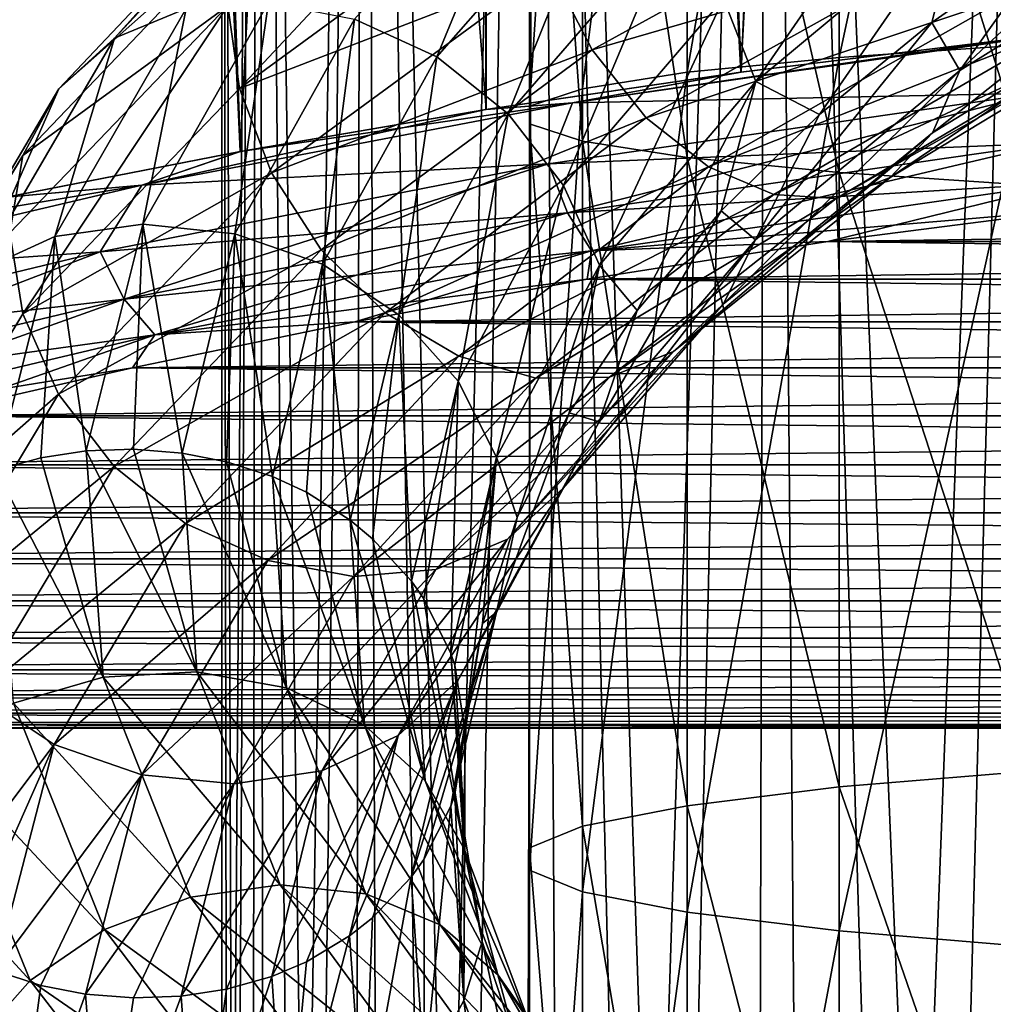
# Model space of a CAD drawing. Header units: metres. Extents: x -109 to 109, y -432 to 89.
# Tile 238 of 256: x -17.17 to -9.1, y -119.64 to -111.47. Entities that reach past the tile are written whole.
import ezdxf

# ---------------------------------------------------------------- set-up
doc = ezdxf.new("R2010")
doc.units = ezdxf.units.M
doc.layers.add('solid_506360_24502164', color=7, linetype='CONTINUOUS')

msp = doc.modelspace()

# ---------------------------------------------------------------- linework, layer by layer
at = {"layer": 'solid_506360_24502164'}
for points in [[(-9.057643, -61.163147, 78.763474), (-13.299898, -61.558491, 76.928276), (-11.188241, -111.903328, 77.944931)], [(-9.057643, -61.163147, 78.763474), (-11.188241, -111.903328, 77.944931), (-9.012852, -111.63855, 78.778595)], [(-13.299898, -61.558491, 76.928276), (-17.199749, -62.0998, 74.415405), (-13.304008, -112.214287, 76.926086)], [(-13.299898, -61.558491, 76.928276), (-13.304008, -112.214287, 76.926086), (-11.188241, -111.903328, 77.944931)], [(-17.199749, -62.0998, 74.415405), (-17.283352, -112.939568, 74.35099), (-15.342113, -112.562943, 75.725815)], [(-17.199749, -62.0998, 74.415405), (-15.342113, -112.562943, 75.725815), (-13.304008, -112.214287, 76.926086)], [(-17.199083, -71.755089, 29.593866), (-15.344145, -112.563316, 28.285286), (-17.285454, -112.939995, 29.660416)], [(-17.199083, -71.755089, 29.593866), (-13.299329, -72.296356, 27.081202), (-15.344145, -112.563316, 28.285286)], [(-13.299329, -72.296356, 27.081202), (-13.305902, -112.214584, 27.084709), (-15.344145, -112.563316, 28.285286)], [(-13.299329, -72.296356, 27.081202), (-11.189906, -111.903549, 26.065567), (-13.305902, -112.214584, 27.084709)], [(-13.299329, -72.296356, 27.081202), (-9.057219, -72.691666, 25.246168), (-11.189906, -111.903549, 26.065567)], [(-9.057219, -72.691666, 25.246168), (-9.014198, -111.638702, 25.231646), (-11.189906, -111.903549, 26.065567)], [(-15.447433, -128.504288, 337.724548), (-15.5, -94.300003, 339), (-15.202174, -94.300003, 335.976105)], [(-15.3957, -128.504288, 340.795105), (-15.202174, -94.300003, 342.023895), (-15.5, -94.300003, 339)], [(-15.497801, -128.504288, 339.261108), (-15.3957, -128.504288, 340.795105), (-15.5, -94.300003, 339)], [(-15.447433, -128.504288, 337.724548), (-15.497801, -128.504288, 339.261108), (-15.5, -94.300003, 339)], [(-15.245092, -128.504288, 336.2005), (-15.447433, -128.504288, 337.724548), (-15.202174, -94.300003, 335.976105)], [(-15.3957, -128.504288, 340.795105), (-15.142136, -128.504288, 342.311462), (-15.202174, -94.300003, 342.023895)], [(-14.892771, -128.504288, 334.704041), (-15.245092, -128.504288, 336.2005), (-15.202174, -94.300003, 335.976105)], [(-14.892771, -128.504288, 334.704041), (-15.202174, -94.300003, 335.976105), (-14.320136, -94.300003, 333.06842)], [(-14.739601, -128.504288, 343.795227), (-14.320136, -94.300003, 344.93158), (-15.202174, -94.300003, 342.023895)], [(-15.142136, -128.504288, 342.311462), (-14.739601, -128.504288, 343.795227), (-15.202174, -94.300003, 342.023895)], [(-14.393932, -128.504288, 333.249817), (-14.892771, -128.504288, 334.704041), (-14.320136, -94.300003, 333.06842)], [(-14.739601, -128.504288, 343.795227), (-14.192059, -128.504288, 345.231812), (-14.320136, -94.300003, 344.93158)], [(-13.753486, -128.504288, 331.852173), (-14.393932, -128.504288, 333.249817), (-14.320136, -94.300003, 333.06842)], [(-13.753486, -128.504288, 331.852173), (-14.320136, -94.300003, 333.06842), (-12.887768, -94.300003, 330.388641)], [(-13.504895, -128.504288, 346.607086), (-12.887768, -94.300003, 347.611359), (-14.320136, -94.300003, 344.93158)], [(-14.192059, -128.504288, 345.231812), (-13.504895, -128.504288, 346.607086), (-14.320136, -94.300003, 344.93158)], [(-12.977732, -128.504288, 330.524841), (-13.753486, -128.504288, 331.852173), (-12.887768, -94.300003, 330.388641)], [(-13.504895, -128.504288, 346.607086), (-12.684868, -128.504288, 347.907532), (-12.887768, -94.300003, 347.611359)], [(-12.074302, -128.504288, 329.280884), (-12.977732, -128.504288, 330.524841), (-12.887768, -94.300003, 330.388641)], [(-12.074302, -128.504288, 329.280884), (-12.887768, -94.300003, 330.388641), (-10.960138, -94.300003, 328.039825)], [(-11.740046, -128.504288, 349.120331), (-10.960138, -94.300003, 349.960175), (-12.887768, -94.300003, 347.611359)], [(-12.684868, -128.504288, 347.907532), (-11.740046, -128.504288, 349.120331), (-12.887768, -94.300003, 347.611359)], [(-11.052084, -128.504288, 328.132538), (-12.074302, -128.504288, 329.280884), (-10.960138, -94.300003, 328.039825)], [(-11.740046, -128.504288, 349.120331), (-10.679725, -128.504288, 350.233582), (-10.960138, -94.300003, 349.960175)], [(-9.921135, -128.504288, 327.091125), (-11.052084, -128.504288, 328.132538), (-10.960138, -94.300003, 328.039825)], [(-9.921135, -128.504288, 327.091125), (-10.960138, -94.300003, 328.039825), (-8.61132, -94.300003, 326.112213)], [(-9.514338, -128.504288, 351.236328), (-8.61132, -94.300003, 351.887787), (-10.960138, -94.300003, 349.960175)], [(-10.679725, -128.504288, 350.233582), (-9.514338, -128.504288, 351.236328), (-10.960138, -94.300003, 349.960175)], [(-8.692582, -128.504288, 326.16687), (-9.921135, -128.504288, 327.091125), (-8.61132, -94.300003, 326.112213)], [(-9.514338, -128.504288, 351.236328), (-8.255347, -128.504288, 352.118652), (-8.61132, -94.300003, 351.887787)], [(-10.374224, -111.78112, 196.763901), (-10.374224, -104.595016, 197.700439), (-8.758043, -104.24588, 195.962296)], [(-8.758043, -111.673111, 194.994324), (-10.374224, -111.78112, 196.763901), (-8.758043, -104.24588, 195.962296)], [(-11.637123, -111.905388, 198.799759), (-11.637123, -104.996704, 199.70015), (-10.374224, -104.595016, 197.700439)], [(-10.374224, -111.78112, 196.763901), (-11.637123, -111.905388, 198.799759), (-10.374224, -104.595016, 197.700439)], [(-12.503734, -112.041672, 201.032578), (-12.503734, -105.437241, 201.893326), (-11.637123, -104.996704, 199.70015)], [(-11.637123, -111.905388, 198.799759), (-12.503734, -112.041672, 201.032578), (-11.637123, -104.996704, 199.70015)], [(-12.944544, -112.185341, 203.386337), (-12.944544, -105.901642, 204.205261), (-12.503734, -105.437241, 201.893326)], [(-12.503734, -112.041672, 201.032578), (-12.944544, -112.185341, 203.386337), (-12.503734, -105.437241, 201.893326)], [(-12.944544, -112.33149, 205.780853), (-12.944544, -106.374092, 206.557266), (-12.944544, -105.901642, 204.205261)], [(-12.944544, -112.185341, 203.386337), (-12.944544, -112.33149, 205.780853), (-12.944544, -105.901642, 204.205261)], [(-12.503734, -112.475159, 208.134598), (-12.503734, -106.838493, 208.869217), (-12.944544, -106.374092, 206.557266)], [(-12.944544, -112.33149, 205.780853), (-12.503734, -112.475159, 208.134598), (-12.944544, -106.374092, 206.557266)], [(-11.637123, -112.611443, 210.367432), (-11.637123, -107.279037, 211.062393), (-12.503734, -106.838493, 208.869217)], [(-12.503734, -112.475159, 208.134598), (-11.637123, -112.611443, 210.367432), (-12.503734, -106.838493, 208.869217)], [(-10.374224, -112.73571, 212.40329), (-10.374224, -107.680717, 213.062088), (-11.637123, -107.279037, 211.062393)], [(-11.637123, -112.611443, 210.367432), (-10.374224, -112.73571, 212.40329), (-11.637123, -107.279037, 211.062393)], [(-8.758043, -112.843719, 214.172867), (-8.758043, -108.029854, 214.800247), (-10.374224, -107.680717, 213.062088)], [(-10.374224, -112.73571, 212.40329), (-8.758043, -112.843719, 214.172867), (-10.374224, -107.680717, 213.062088)], [(-13.083717, -109.616463, 963.801941), (-15.447524, -111.353416, 961.607361), (-15.349865, -112.040779, 961.847595)], [(-13.083717, -109.616463, 963.801941), (-15.349865, -112.040779, 961.847595), (-12.999156, -110.31852, 964.032654)], [(-14.667105, -109.780067, 960.28656), (-16.386581, -111.621063, 957.879517), (-15.080332, -110.171822, 960.792236)], [(-15.793187, -111.375557, 957.466187), (-16.386581, -111.621063, 957.879517), (-14.667105, -109.780067, 960.28656)], [(-13.714252, -111.777931, 956.59613), (-14.396794, -111.465286, 956.798767), (-12.88611, -109.771164, 958.876221)], [(-12.275188, -110.138451, 958.563904), (-13.714252, -111.777931, 956.59613), (-12.88611, -109.771164, 958.876221)], [(-11.066509, -111.982697, 958.456177), (-11.332946, -111.293999, 958.352356), (-9.597396, -109.853806, 959.882629)], [(-9.371762, -110.567474, 959.948792), (-11.066509, -111.982697, 958.456177), (-9.597396, -109.853806, 959.882629)], [(-9.373173, -111.889587, 960.549561), (-8.572935, -110.76725, 960.646912), (-7.446917, -110.086082, 961.250916)], [(-7.341928, -110.620232, 961.722473), (-9.373173, -111.889587, 960.549561), (-7.446917, -110.086082, 961.250916)], [(-15.080332, -110.171822, 960.792236), (-16.848251, -112.041588, 958.30481), (-15.348199, -110.709549, 961.248108)], [(-16.386581, -111.621063, 957.879517), (-16.848251, -112.041588, 958.30481), (-15.080332, -110.171822, 960.792236)], [(-13.121893, -112.250473, 956.512085), (-13.714252, -111.777931, 956.59613), (-12.275188, -110.138451, 958.563904)], [(-11.744987, -110.660248, 958.386353), (-13.121893, -112.250473, 956.512085), (-12.275188, -110.138451, 958.563904)], [(-12.773522, -111.04335, 964.096252), (-12.424582, -111.718323, 963.993408), (-9.732072, -110.23558, 965.642639)], [(-9.732072, -110.23558, 965.642639), (-12.424582, -111.718323, 963.993408), (-9.38037, -110.834679, 965.3078)], [(-12.999156, -110.31852, 964.032654), (-15.349865, -112.040779, 961.847595), (-12.773522, -111.04335, 964.096252)], [(-9.371762, -110.567474, 959.948792), (-10.537776, -112.256149, 959.136597), (-11.066509, -111.982697, 958.456177)], [(-9.371762, -110.567474, 959.948792), (-9.606979, -111.492157, 959.939148), (-10.537776, -112.256149, 959.136597)], [(-9.371762, -110.567474, 959.948792), (-8.572935, -110.76725, 960.646912), (-9.606979, -111.492157, 959.939148)], [(-12.661547, -112.844009, 956.549011), (-13.121893, -112.250473, 956.512085), (-11.744987, -110.660248, 958.386353)], [(-11.332946, -111.293999, 958.352356), (-12.661547, -112.844009, 956.549011), (-11.744987, -110.660248, 958.386353)], [(-9.600019, -112.408607, 961.043457), (-9.373173, -111.889587, 960.549561), (-7.341928, -110.620232, 961.722473)], [(-7.519615, -111.126556, 962.255249), (-9.600019, -112.408607, 961.043457), (-7.341928, -110.620232, 961.722473)], [(-15.348199, -110.709549, 961.248108), (-17.147522, -112.594009, 958.705688), (-15.447524, -111.353416, 961.607361)], [(-16.848251, -112.041588, 958.30481), (-17.147522, -112.594009, 958.705688), (-15.348199, -110.709549, 961.248108)], [(-9.373173, -111.889587, 960.549561), (-9.606979, -111.492157, 959.939148), (-8.572935, -110.76725, 960.646912)], [(-12.424582, -111.718323, 963.993408), (-11.975576, -112.281975, 963.724792), (-9.38037, -110.834679, 965.3078)], [(-9.38037, -110.834679, 965.3078), (-11.975576, -112.281975, 963.724792), (-8.975123, -111.280312, 964.812866)], [(-15.349865, -112.040779, 961.847595), (-15.083428, -112.73896, 961.948242), (-12.773522, -111.04335, 964.096252)], [(-12.773522, -111.04335, 964.096252), (-15.083428, -112.73896, 961.948242), (-12.424582, -111.718323, 963.993408)], [(-9.949964, -112.776505, 961.610046), (-9.600019, -112.408607, 961.043457), (-7.519615, -111.126556, 962.255249)], [(-7.793724, -111.472458, 962.879028), (-9.949964, -112.776505, 961.610046), (-7.519615, -111.126556, 962.255249)], [(-12.363874, -113.504318, 956.696533), (-12.661547, -112.844009, 956.549011), (-11.332946, -111.293999, 958.352356)], [(-11.066509, -111.982697, 958.456177), (-12.363874, -113.504318, 956.696533), (-11.332946, -111.293999, 958.352356)], [(-11.975576, -112.281975, 963.724792), (-11.458213, -112.68895, 963.308044), (-8.975123, -111.280312, 964.812866)], [(-8.975123, -111.280312, 964.812866), (-11.458213, -112.68895, 963.308044), (-8.551613, -111.548767, 964.208252)], [(-15.447524, -111.353416, 961.607361), (-17.257065, -113.237534, 959.039978), (-17.149384, -113.907738, 959.291931)], [(-17.147522, -112.594009, 958.705688), (-17.257065, -113.237534, 959.039978), (-15.447524, -111.353416, 961.607361)], [(-15.447524, -111.353416, 961.607361), (-17.149384, -113.907738, 959.291931), (-15.349865, -112.040779, 961.847595)], [(-15.793187, -111.375557, 957.466187), (-16.88307, -113.267944, 954.912048), (-16.386581, -111.621063, 957.879517)], [(-16.15284, -113.165039, 954.666809), (-16.88307, -113.267944, 954.912048), (-15.793187, -111.375557, 957.466187)], [(-15.110097, -111.326965, 957.097168), (-16.15284, -113.165039, 954.666809), (-15.793187, -111.375557, 957.466187)], [(-15.390312, -113.24408, 954.495728), (-16.15284, -113.165039, 954.666809), (-15.110097, -111.326965, 957.097168)], [(-14.396794, -111.465286, 956.798767), (-15.390312, -113.24408, 954.495728), (-15.110097, -111.326965, 957.097168)], [(-14.660667, -113.497902, 954.413208), (-15.390312, -113.24408, 954.495728), (-14.396794, -111.465286, 956.798767)], [(-13.714252, -111.777931, 956.59613), (-14.660667, -113.497902, 954.413208), (-14.396794, -111.465286, 956.798767)], [(-10.399753, -112.952835, 962.20575), (-9.949964, -112.776505, 961.610046), (-7.793724, -111.472458, 962.879028)], [(-8.14604, -111.618858, 963.546448), (-10.399753, -112.952835, 962.20575), (-7.793724, -111.472458, 962.879028)], [(-11.458213, -112.68895, 963.308044), (-10.917532, -112.918602, 962.786621), (-8.551613, -111.548767, 964.208252)], [(-11.068175, -113.294579, 959.046936), (-10.537776, -112.256149, 959.136597), (-9.606979, -111.492157, 959.939148)], [(-9.373173, -111.889587, 960.549561), (-11.068175, -113.294579, 959.046936), (-9.606979, -111.492157, 959.939148)], [(-8.551613, -111.548767, 964.208252), (-10.917532, -112.918602, 962.786621), (-8.14604, -111.618858, 963.546448)], [(-16.386581, -111.621063, 957.879517), (-17.517414, -113.557587, 955.215698), (-16.848251, -112.041588, 958.30481)], [(-16.88307, -113.267944, 954.912048), (-17.517414, -113.557587, 955.215698), (-16.386581, -111.621063, 957.879517)], [(-12.587074, -112.158569, 77.294617), (-8.713611, -111.606544, 78.877472), (-9.012852, -111.63855, 78.778595)], [(-12.587074, -112.158569, 77.294617), (-8.728298, -112.077469, 78.795174), (-8.713611, -111.606544, 78.877472)], [(-12.587074, -112.158569, 77.294617), (-9.012852, -111.63855, 78.778595), (-11.188241, -111.903328, 77.944931)], [(-12.586957, -112.158546, 26.715109), (-9.014198, -111.638702, 25.231646), (-8.713481, -111.606529, 25.132271)], [(-12.586957, -112.158546, 26.715109), (-8.713481, -111.606529, 25.132271), (-8.728303, -112.077469, 25.214615)], [(-12.586957, -112.158546, 26.715109), (-11.189906, -111.903549, 26.065567), (-9.014198, -111.638702, 25.231646)], [(-10.917532, -112.918602, 962.786621), (-10.399753, -112.952835, 962.20575), (-8.14604, -111.618858, 963.546448)], [(-15.083428, -112.73896, 961.948242), (-14.671387, -113.377998, 961.906616), (-12.424582, -111.718323, 963.993408)], [(-12.424582, -111.718323, 963.993408), (-14.671387, -113.377998, 961.906616), (-11.975576, -112.281975, 963.724792)], [(-10.374224, -119.027779, 196.819504), (-10.374224, -111.78112, 196.763901), (-8.758043, -111.673111, 194.994324)], [(-8.758043, -119.162933, 195.051788), (-10.374224, -119.027779, 196.819504), (-8.758043, -111.673111, 194.994324)], [(-14.027431, -113.917343, 954.431763), (-14.660667, -113.497902, 954.413208), (-13.714252, -111.777931, 956.59613)], [(-13.121893, -112.250473, 956.512085), (-14.027431, -113.917343, 954.431763), (-13.714252, -111.777931, 956.59613)], [(-11.637123, -118.872292, 198.85321), (-11.637123, -111.905388, 198.799759), (-10.374224, -111.78112, 196.763901)], [(-10.374224, -119.027779, 196.819504), (-11.637123, -118.872292, 198.85321), (-10.374224, -111.78112, 196.763901)], [(-12.586957, -112.158546, 26.715109), (-13.305902, -112.214584, 27.084709), (-11.189906, -111.903549, 26.065567)], [(-12.587074, -112.158569, 77.294617), (-11.188241, -111.903328, 77.944931), (-13.304008, -112.214287, 76.926086)], [(-12.503734, -118.701752, 201.083694), (-12.503734, -112.041672, 201.032578), (-11.637123, -111.905388, 198.799759)], [(-11.637123, -118.872292, 198.85321), (-12.503734, -118.701752, 201.083694), (-11.637123, -111.905388, 198.799759)], [(-11.336042, -113.828461, 959.49353), (-11.068175, -113.294579, 959.046936), (-9.373173, -111.889587, 960.549561)], [(-9.600019, -112.408607, 961.043457), (-11.336042, -113.828461, 959.49353), (-9.373173, -111.889587, 960.549561)], [(-16.848251, -112.041588, 958.30481), (-18.010944, -114.008827, 955.553162), (-17.147522, -112.594009, 958.705688)], [(-17.517414, -113.557587, 955.215698), (-18.010944, -114.008827, 955.553162), (-16.848251, -112.041588, 958.30481)], [(-15.349865, -112.040779, 961.847595), (-17.149384, -113.907738, 959.291931), (-15.083428, -112.73896, 961.948242)], [(-12.944544, -118.52198, 203.434952), (-12.944544, -112.185341, 203.386337), (-12.503734, -112.041672, 201.032578)], [(-12.503734, -118.701752, 201.083694), (-12.944544, -118.52198, 203.434952), (-12.503734, -112.041672, 201.032578)], [(-11.066509, -111.982697, 958.456177), (-12.050179, -113.881279, 957.286926), (-12.363874, -113.504318, 956.696533)], [(-11.066509, -111.982697, 958.456177), (-11.354892, -113.054413, 958.248718), (-12.050179, -113.881279, 957.286926)], [(-11.066509, -111.982697, 958.456177), (-10.537776, -112.256149, 959.136597), (-11.354892, -113.054413, 958.248718)], [(-12.78659, -112.665512, 26.918884), (-8.728303, -112.077469, 25.214615), (-12.629192, -113.070839, 27.096706)], [(-12.586957, -112.158546, 26.715109), (-8.728303, -112.077469, 25.214615), (-12.78659, -112.665512, 26.918884)], [(-8.728298, -112.077469, 78.795174), (-12.786585, -112.665512, 77.090897), (-8.619623, -112.493484, 78.605957)], [(-12.587074, -112.158569, 77.294617), (-12.786585, -112.665512, 77.090897), (-8.728298, -112.077469, 78.795174)], [(-8.728303, -112.077469, 25.214615), (-8.619627, -112.493484, 25.403826), (-12.629192, -113.070839, 27.096706)], [(-12.587074, -112.158569, 77.294617), (-15.342113, -112.562943, 75.725815), (-16.161259, -112.841896, 75.169296)], [(-12.587074, -112.158569, 77.294617), (-16.161259, -112.841896, 75.169296), (-12.786585, -112.665512, 77.090897)], [(-16.161152, -112.841881, 28.84041), (-13.305902, -112.214584, 27.084709), (-12.586957, -112.158546, 26.715109)], [(-16.161152, -112.841881, 28.84041), (-12.586957, -112.158546, 26.715109), (-12.78659, -112.665512, 26.918884)], [(-12.587074, -112.158569, 77.294617), (-13.304008, -112.214287, 76.926086), (-15.342113, -112.562943, 75.725815)], [(-12.944544, -118.339096, 205.82695), (-12.944544, -112.33149, 205.780853), (-12.944544, -112.185341, 203.386337)], [(-12.944544, -118.52198, 203.434952), (-12.944544, -118.339096, 205.82695), (-12.944544, -112.185341, 203.386337)], [(-16.161152, -112.841881, 28.84041), (-15.344145, -112.563316, 28.285286), (-13.305902, -112.214584, 27.084709)], [(-14.671387, -113.377998, 961.906616), (-14.141186, -113.899033, 961.719666), (-11.975576, -112.281975, 963.724792)], [(-11.975576, -112.281975, 963.724792), (-14.141186, -113.899033, 961.719666), (-11.458213, -112.68895, 963.308044)], [(-13.535316, -114.467476, 954.546631), (-14.027431, -113.917343, 954.431763), (-13.121893, -112.250473, 956.512085)], [(-12.661547, -112.844009, 956.549011), (-13.535316, -114.467476, 954.546631), (-13.121893, -112.250473, 956.512085)], [(-11.068175, -113.294579, 959.046936), (-11.354892, -113.054413, 958.248718), (-10.537776, -112.256149, 959.136597)], [(-12.503734, -118.159332, 208.178223), (-12.503734, -112.475159, 208.134598), (-12.944544, -112.33149, 205.780853)], [(-12.944544, -118.339096, 205.82695), (-12.503734, -118.159332, 208.178223), (-12.944544, -112.33149, 205.780853)], [(-11.749269, -114.222404, 959.990295), (-11.336042, -113.828461, 959.49353), (-9.600019, -112.408607, 961.043457)], [(-9.949964, -112.776505, 961.610046), (-11.749269, -114.222404, 959.990295), (-9.600019, -112.408607, 961.043457)], [(-12.786585, -112.665512, 77.090897), (-12.629188, -113.070839, 76.913078), (-8.619623, -112.493484, 78.605957)], [(-12.629192, -113.070839, 27.096706), (-8.619627, -112.493484, 25.403826), (-12.430782, -113.385864, 27.383194)], [(-8.619623, -112.493484, 78.605957), (-12.629188, -113.070839, 76.913078), (-8.48263, -112.823387, 78.300873)], [(-11.637123, -117.988792, 210.408691), (-11.637123, -112.611443, 210.367432), (-12.503734, -112.475159, 208.134598)], [(-12.503734, -118.159332, 208.178223), (-11.637123, -117.988792, 210.408691), (-12.503734, -112.475159, 208.134598)], [(-8.619627, -112.493484, 25.403826), (-8.482635, -112.823387, 25.708914), (-12.430782, -113.385864, 27.383194)], [(-17.147522, -112.594009, 958.705688), (-18.330868, -114.57679, 955.894104), (-17.257065, -113.237534, 959.039978)], [(-18.010944, -114.008827, 955.553162), (-18.330868, -114.57679, 955.894104), (-17.147522, -112.594009, 958.705688)], [(-16.161152, -112.841881, 28.84041), (-17.285454, -112.939995, 29.660416), (-15.344145, -112.563316, 28.285286)], [(-16.161259, -112.841896, 75.169296), (-15.342113, -112.562943, 75.725815), (-17.283352, -112.939568, 74.35099)], [(-10.374224, -117.833305, 212.442398), (-10.374224, -112.73571, 212.40329), (-11.637123, -112.611443, 210.367432)], [(-11.637123, -117.988792, 210.408691), (-10.374224, -117.833305, 212.442398), (-11.637123, -112.611443, 210.367432)], [(-16.50713, -113.394226, 29.227846), (-12.78659, -112.665512, 26.918884), (-16.306334, -113.786499, 29.390589)], [(-16.161152, -112.841881, 28.84041), (-12.78659, -112.665512, 26.918884), (-16.50713, -113.394226, 29.227846)], [(-12.786585, -112.665512, 77.090897), (-16.507124, -113.394226, 74.781937), (-12.629188, -113.070839, 76.913078)], [(-16.161259, -112.841896, 75.169296), (-16.507124, -113.394226, 74.781937), (-12.786585, -112.665512, 77.090897)], [(-12.78659, -112.665512, 26.918884), (-12.629192, -113.070839, 27.096706), (-16.306334, -113.786499, 29.390589)], [(-14.141186, -113.899033, 961.719666), (-13.530264, -114.259666, 961.399109), (-11.458213, -112.68895, 963.308044)], [(-11.458213, -112.68895, 963.308044), (-13.530264, -114.259666, 961.399109), (-10.917532, -112.918602, 962.786621)], [(-17.149384, -113.907738, 959.291931), (-16.851711, -114.5756, 959.435486), (-15.083428, -112.73896, 961.948242)], [(-15.083428, -112.73896, 961.948242), (-16.851711, -114.5756, 959.435486), (-14.671387, -113.377998, 961.906616)], [(-12.280396, -114.434326, 960.49823), (-11.749269, -114.222404, 959.990295), (-9.949964, -112.776505, 961.610046)], [(-10.399753, -112.952835, 962.20575), (-12.280396, -114.434326, 960.49823), (-9.949964, -112.776505, 961.610046)], [(-8.758043, -117.698151, 214.210114), (-8.758043, -112.843719, 214.172867), (-10.374224, -112.73571, 212.40329)], [(-10.374224, -117.833305, 212.442398), (-8.758043, -117.698151, 214.210114), (-10.374224, -112.73571, 212.40329)], [(-16.161259, -112.841896, 75.169296), (-19.108057, -113.332405, 72.81221), (-19.370367, -113.594398, 72.550262)], [(-16.161259, -112.841896, 75.169296), (-19.370367, -113.594398, 72.550262), (-16.507124, -113.394226, 74.781937)], [(-19.370274, -113.594376, 31.459433), (-17.285454, -112.939995, 29.660416), (-16.161152, -112.841881, 28.84041)], [(-19.370274, -113.594376, 31.459433), (-16.161152, -112.841881, 28.84041), (-16.50713, -113.394226, 29.227846)], [(-16.161259, -112.841896, 75.169296), (-17.283352, -112.939568, 74.35099), (-19.108057, -113.332405, 72.81221)], [(-13.217102, -115.097061, 954.74231), (-13.535316, -114.467476, 954.546631), (-12.661547, -112.844009, 956.549011)], [(-12.363874, -113.504318, 956.696533), (-13.217102, -115.097061, 954.74231), (-12.661547, -112.844009, 956.549011)], [(-12.629188, -113.070839, 76.913078), (-12.430778, -113.385864, 76.626587), (-8.48263, -112.823387, 78.300873)], [(-12.430782, -113.385864, 27.383194), (-8.482635, -112.823387, 25.708914), (-10.469589, -113.310028, 26.918476)], [(-8.48263, -112.823387, 78.300873), (-12.430778, -113.385864, 76.626587), (-8.423558, -113.045326, 77.879089)], [(-8.482635, -112.823387, 25.708914), (-8.423902, -113.045372, 26.130814), (-10.469589, -113.310028, 26.918476)], [(-13.530264, -114.259666, 961.399109), (-12.891809, -114.442909, 960.979858), (-10.917532, -112.918602, 962.786621)], [(-10.917532, -112.918602, 962.786621), (-12.891809, -114.442909, 960.979858), (-10.399753, -112.952835, 962.20575)], [(-12.891809, -114.442909, 960.979858), (-12.280396, -114.434326, 960.49823), (-10.399753, -112.952835, 962.20575)], [(-16.507124, -113.394226, 74.781937), (-16.306326, -113.786499, 74.619194), (-12.629188, -113.070839, 76.913078)], [(-16.306334, -113.786499, 29.390589), (-12.629192, -113.070839, 27.096706), (-16.053215, -114.083336, 29.652321)], [(-12.629188, -113.070839, 76.913078), (-16.306326, -113.786499, 74.619194), (-12.430778, -113.385864, 76.626587)], [(-12.629192, -113.070839, 27.096706), (-12.430782, -113.385864, 27.383194), (-16.053215, -114.083336, 29.652321)], [(-12.430778, -113.385864, 76.626587), (-10.469249, -113.309982, 77.091454), (-8.423558, -113.045326, 77.879089)], [(-12.365736, -114.804123, 957.27655), (-12.050179, -113.881279, 957.286926), (-11.354892, -113.054413, 958.248718)], [(-11.068175, -113.294579, 959.046936), (-12.365736, -114.804123, 957.27655), (-11.354892, -113.054413, 958.248718)], [(10.469224, -113.309975, 26.918318), (-10.469589, -113.310028, 26.918476), (-8.423902, -113.045372, 26.130814)], [(8.423923, -113.045372, 77.87896), (-8.423558, -113.045326, 77.879089), (-10.469249, -113.309982, 77.091454)], [(10.469612, -113.310036, 77.091293), (8.423923, -113.045372, 77.87896), (-10.469249, -113.309982, 77.091454)], [(-16.15284, -113.165039, 954.666809), (-16.621479, -115.046219, 952.096436), (-16.88307, -113.267944, 954.912048)], [(-16.22942, -115.032532, 952.067627), (-16.621479, -115.046219, 952.096436), (-16.15284, -113.165039, 954.666809)], [(-15.826771, -115.064232, 952.058777), (-16.22942, -115.032532, 952.067627), (-16.15284, -113.165039, 954.666809)], [(-15.390312, -113.24408, 954.495728), (-15.826771, -115.064232, 952.058777), (-16.15284, -113.165039, 954.666809)], [(-17.257065, -113.237534, 959.039978), (-18.332857, -115.871162, 956.466309), (-17.149384, -113.907738, 959.291931)], [(-16.88307, -113.267944, 954.912048), (-17.371922, -115.206268, 952.212097), (-17.517414, -113.557587, 955.215698)], [(-16.998816, -115.10273, 952.143799), (-17.371922, -115.206268, 952.212097), (-16.88307, -113.267944, 954.912048)], [(-16.621479, -115.046219, 952.096436), (-16.998816, -115.10273, 952.143799), (-16.88307, -113.267944, 954.912048)], [(-15.459387, -115.135368, 952.069763), (-15.826771, -115.064232, 952.058777), (-15.390312, -113.24408, 954.495728)], [(-15.07692, -115.258263, 952.10321), (-15.459387, -115.135368, 952.069763), (-15.390312, -113.24408, 954.495728)], [(-14.660667, -113.497902, 954.413208), (-15.07692, -115.258263, 952.10321), (-15.390312, -113.24408, 954.495728)], [(-12.665007, -115.3545, 957.669067), (-12.365736, -114.804123, 957.27655), (-11.068175, -113.294579, 959.046936)], [(-11.336042, -113.828461, 959.49353), (-12.665007, -115.3545, 957.669067), (-11.068175, -113.294579, 959.046936)], [(12.464841, -113.622192, 27.884289), (-12.465192, -113.622253, 27.884476), (-10.469589, -113.310028, 26.918476)], [(-12.430782, -113.385864, 27.383194), (-10.469589, -113.310028, 26.918476), (-12.465192, -113.622253, 27.884476)], [(10.469612, -113.310036, 77.091293), (-10.469249, -113.309982, 77.091454), (-12.464866, -113.6222, 76.125481)], [(-12.430778, -113.385864, 76.626587), (-12.464866, -113.6222, 76.125481), (-10.469249, -113.309982, 77.091454)], [(12.465214, -113.622261, 76.125298), (10.469612, -113.310036, 77.091293), (-12.464866, -113.6222, 76.125481)], [(10.469224, -113.309975, 26.918318), (12.464841, -113.622192, 27.884289), (-10.469589, -113.310028, 26.918476)], [(-19.811665, -114.189995, 32.082466), (-16.50713, -113.394226, 29.227846), (-19.57312, -114.568138, 32.226643)], [(-19.370274, -113.594376, 31.459433), (-16.50713, -113.394226, 29.227846), (-19.811665, -114.189995, 32.082466)], [(-16.507124, -113.394226, 74.781937), (-19.811659, -114.189995, 71.927322), (-16.306326, -113.786499, 74.619194)], [(-19.370367, -113.594398, 72.550262), (-19.811659, -114.189995, 71.927322), (-16.507124, -113.394226, 74.781937)], [(-16.50713, -113.394226, 29.227846), (-16.306334, -113.786499, 29.390589), (-19.57312, -114.568138, 32.226643)], [(-16.851711, -114.5756, 959.435486), (-16.391365, -115.173904, 959.464722), (-14.671387, -113.377998, 961.906616)], [(-14.671387, -113.377998, 961.906616), (-16.391365, -115.173904, 959.464722), (-14.141186, -113.899033, 961.719666)], [(-16.306326, -113.786499, 74.619194), (-16.053209, -114.083336, 74.35746), (-12.430778, -113.385864, 76.626587)], [(-16.053215, -114.083336, 29.652321), (-12.430782, -113.385864, 27.383194), (-14.393728, -113.974098, 29.026743)], [(-12.430778, -113.385864, 76.626587), (-16.053209, -114.083336, 74.35746), (-12.464866, -113.6222, 76.125481)], [(-12.430782, -113.385864, 27.383194), (-12.465192, -113.622253, 27.884476), (-14.393728, -113.974098, 29.026743)], [(-14.795569, -115.387749, 952.145325), (-15.07692, -115.258263, 952.10321), (-14.660667, -113.497902, 954.413208)], [(-14.431232, -115.620003, 952.228821), (-14.795569, -115.387749, 952.145325), (-14.660667, -113.497902, 954.413208)], [(-14.027431, -113.917343, 954.431763), (-14.431232, -115.620003, 952.228821), (-14.660667, -113.497902, 954.413208)], [(-12.363874, -113.504318, 956.696533), (-13.045609, -115.598045, 955.189453), (-13.217102, -115.097061, 954.74231)], [(-12.363874, -113.504318, 956.696533), (-12.616005, -114.731056, 956.263184), (-13.045609, -115.598045, 955.189453)], [(-12.363874, -113.504318, 956.696533), (-12.050179, -113.881279, 957.286926), (-12.616005, -114.731056, 956.263184)], [(-16.053209, -114.083336, 74.35746), (-14.393391, -113.97403, 74.983261), (-12.464866, -113.6222, 76.125481)], [(14.393366, -113.97403, 29.026505), (-14.393728, -113.974098, 29.026743), (-12.465192, -113.622253, 27.884476)], [(12.465214, -113.622261, 76.125298), (-12.464866, -113.6222, 76.125481), (-14.393391, -113.97403, 74.983261)], [(14.393751, -113.974106, 74.983025), (12.465214, -113.622261, 76.125298), (-14.393391, -113.97403, 74.983261)], [(12.464841, -113.622192, 27.884289), (14.393366, -113.97403, 29.026505), (-12.465192, -113.622253, 27.884476)], [(-19.811659, -114.189995, 71.927322), (-19.573114, -114.568138, 71.783142), (-16.306326, -113.786499, 74.619194)], [(-19.57312, -114.568138, 32.226643), (-16.306334, -113.786499, 29.390589), (-19.272419, -114.845261, 32.457867)], [(-16.306326, -113.786499, 74.619194), (-19.573114, -114.568138, 71.783142), (-16.053209, -114.083336, 74.35746)], [(-16.306334, -113.786499, 29.390589), (-16.053215, -114.083336, 29.652321), (-19.272419, -114.845261, 32.457867)], [(-13.126678, -115.777573, 958.085693), (-12.665007, -115.3545, 957.669067), (-11.336042, -113.828461, 959.49353)], [(-11.749269, -114.222404, 959.990295), (-13.126678, -115.777573, 958.085693), (-11.336042, -113.828461, 959.49353)], [(-17.149384, -113.907738, 959.291931), (-18.332857, -115.871162, 956.466309), (-16.851711, -114.5756, 959.435486)], [(-16.391365, -115.173904, 959.464722), (-15.799006, -115.646774, 959.371887), (-14.141186, -113.899033, 961.719666)], [(-14.141186, -113.899033, 961.719666), (-15.799006, -115.646774, 959.371887), (-13.530264, -114.259666, 961.399109)], [(-14.245397, -115.774254, 952.287292), (-14.431232, -115.620003, 952.228821), (-14.027431, -113.917343, 954.431763)], [(-13.923414, -116.12648, 952.426147), (-14.245397, -115.774254, 952.287292), (-14.027431, -113.917343, 954.431763)], [(-13.535316, -114.467476, 954.546631), (-13.923414, -116.12648, 952.426147), (-14.027431, -113.917343, 954.431763)], [(-12.365736, -114.804123, 957.27655), (-12.616005, -114.731056, 956.263184), (-12.050179, -113.881279, 957.286926)], [(16.236862, -114.355728, 30.340143), (-16.237307, -114.355827, 30.34049), (-14.393728, -113.974098, 29.026743)], [(-16.053215, -114.083336, 29.652321), (-14.393728, -113.974098, 29.026743), (-16.237307, -114.355827, 30.34049)], [(14.393751, -113.974106, 74.983025), (-14.393391, -113.97403, 74.983261), (-16.236885, -114.355736, 73.669624)], [(-16.053209, -114.083336, 74.35746), (-16.236885, -114.355736, 73.669624), (-14.393391, -113.97403, 74.983261)], [(16.237329, -114.355835, 73.669273), (14.393751, -113.974106, 74.983025), (-16.236885, -114.355736, 73.669624)], [(14.393366, -113.97403, 29.026505), (16.236862, -114.355728, 30.340143), (-14.393728, -113.974098, 29.026743)], [(-19.573114, -114.568138, 71.783142), (-19.272411, -114.845261, 71.551918), (-16.053209, -114.083336, 74.35746)], [(-19.272419, -114.845261, 32.457867), (-16.053215, -114.083336, 29.652321), (-17.975803, -114.755859, 31.816458)], [(-16.053209, -114.083336, 74.35746), (-19.272411, -114.845261, 71.551918), (-16.236885, -114.355736, 73.669624)], [(-16.053215, -114.083336, 29.652321), (-16.237307, -114.355827, 30.34049), (-17.975803, -114.755859, 31.816458)], [(-13.720071, -116.029419, 958.492981), (-13.126678, -115.777573, 958.085693), (-11.749269, -114.222404, 959.990295)], [(-12.280396, -114.434326, 960.49823), (-13.720071, -116.029419, 958.492981), (-11.749269, -114.222404, 959.990295)], [(-15.799006, -115.646774, 959.371887), (-15.116465, -115.955147, 959.16217), (-13.530264, -114.259666, 961.399109)], [(-13.530264, -114.259666, 961.399109), (-15.116465, -115.955147, 959.16217), (-12.891809, -114.442909, 960.979858)], [(-19.272411, -114.845261, 71.551918), (-17.975246, -114.75573, 72.19384), (-16.236885, -114.355736, 73.669624)], [(17.975224, -114.755722, 31.815922), (-17.975803, -114.755859, 31.816458), (-16.237307, -114.355827, 30.34049)], [(16.237329, -114.355835, 73.669273), (-16.236885, -114.355736, 73.669624), (-17.975246, -114.75573, 72.19384)], [(17.975824, -114.755867, 72.193306), (16.237329, -114.355835, 73.669273), (-17.975246, -114.75573, 72.19384)], [(16.236862, -114.355728, 30.340143), (17.975224, -114.755722, 31.815922), (-16.237307, -114.355827, 30.34049)], [(-15.116465, -115.955147, 959.16217), (-14.403161, -116.086121, 958.860474), (-12.891809, -114.442909, 960.979858)], [(-14.403161, -116.086121, 958.860474), (-13.720071, -116.029419, 958.492981), (-12.280396, -114.434326, 960.49823)], [(-12.891809, -114.442909, 960.979858), (-14.403161, -116.086121, 958.860474), (-12.280396, -114.434326, 960.49823)], [(-13.821304, -116.272568, 952.485352), (-13.923414, -116.12648, 952.426147), (-13.535316, -114.467476, 954.546631)], [(-13.595453, -116.72625, 952.673523), (-13.821304, -116.272568, 952.485352), (-13.535316, -114.467476, 954.546631)], [(-13.217102, -115.097061, 954.74231), (-13.595453, -116.72625, 952.673523), (-13.535316, -114.467476, 954.546631)], [(-18.332857, -115.871162, 956.466309), (-18.014643, -116.506195, 956.657166), (-16.851711, -114.5756, 959.435486)], [(-16.851711, -114.5756, 959.435486), (-18.014643, -116.506195, 956.657166), (-16.391365, -115.173904, 959.464722)], [(-13.219091, -116.383453, 955.310974), (-13.045609, -115.598045, 955.189453), (-12.616005, -114.731056, 956.263184)], [(-12.365736, -114.804123, 957.27655), (-13.219091, -116.383453, 955.310974), (-12.616005, -114.731056, 956.263184)], [(19.589298, -115.161385, 33.440842), (-19.590021, -115.161575, 33.441631), (-17.975803, -114.755859, 31.816458)], [(17.975824, -114.755867, 72.193306), (-17.975246, -114.75573, 72.19384), (-19.589319, -115.161392, 70.568916)], [(19.59004, -115.161583, 70.56813), (17.975824, -114.755867, 72.193306), (-19.589319, -115.161392, 70.568916)], [(17.975224, -114.755722, 31.815922), (19.589298, -115.161385, 33.440842), (-17.975803, -114.755859, 31.816458)], [(-13.539015, -116.951355, 955.644592), (-13.219091, -116.383453, 955.310974), (-12.365736, -114.804123, 957.27655)], [(-12.665007, -115.3545, 957.669067), (-13.539015, -116.951355, 955.644592), (-12.365736, -114.804123, 957.27655)], [(-16.481722, -116.921936, 949.486328), (-16.998816, -115.10273, 952.143799), (-16.621479, -115.046219, 952.096436)], [(-15.703669, -116.878731, 949.584778), (-16.621479, -115.046219, 952.096436), (-16.22942, -115.032532, 952.067627)], [(-15.703669, -116.878731, 949.584778), (-16.481722, -116.921936, 949.486328), (-16.621479, -115.046219, 952.096436)], [(-15.703669, -116.878731, 949.584778), (-16.22942, -115.032532, 952.067627), (-15.826771, -115.064232, 952.058777)], [(-14.959167, -117.011101, 949.756775), (-15.826771, -115.064232, 952.058777), (-15.459387, -115.135368, 952.069763)], [(-14.959167, -117.011101, 949.756775), (-15.703669, -116.878731, 949.584778), (-15.826771, -115.064232, 952.058777)], [(-16.481722, -116.921936, 949.486328), (-17.371922, -115.206268, 952.212097), (-16.998816, -115.10273, 952.143799)], [(-14.959167, -117.011101, 949.756775), (-15.459387, -115.135368, 952.069763), (-15.07692, -115.258263, 952.10321)], [(-13.563807, -116.821472, 952.713745), (-13.595453, -116.72625, 952.673523), (-13.217102, -115.097061, 954.74231)], [(-13.563807, -116.821472, 952.713745), (-13.217102, -115.097061, 954.74231), (-13.481386, -117.359085, 952.945313)], [(-13.217102, -115.097061, 954.74231), (-13.335135, -116.476105, 954.078979), (-13.481386, -117.359085, 952.945313)], [(-13.217102, -115.097061, 954.74231), (-13.045609, -115.598045, 955.189453), (-13.335135, -116.476105, 954.078979)], [(21.062765, -115.560104, 35.199772), (-21.063604, -115.560333, 35.200863), (-19.590021, -115.161575, 33.441631)], [(19.59004, -115.161583, 70.56813), (-19.589319, -115.161392, 70.568916), (-21.062784, -115.560104, 68.80999)], [(21.063622, -115.560341, 68.808899), (19.59004, -115.161583, 70.56813), (-21.062784, -115.560104, 68.80999)], [(19.589298, -115.161385, 33.440842), (21.062765, -115.560104, 35.199772), (-19.590021, -115.161575, 33.441631)], [(-18.014643, -116.506195, 956.657166), (-17.522528, -117.060532, 956.764221), (-16.391365, -115.173904, 959.464722)], [(-16.391365, -115.173904, 959.464722), (-17.522528, -117.060532, 956.764221), (-15.799006, -115.646774, 959.371887)], [(-16.481722, -116.921936, 949.486328), (-17.22682, -117.136688, 949.469788), (-17.371922, -115.206268, 952.212097)], [(-14.313038, -117.320763, 949.992676), (-15.07692, -115.258263, 952.10321), (-14.795569, -115.387749, 952.145325)], [(-14.313038, -117.320763, 949.992676), (-14.959167, -117.011101, 949.756775), (-15.07692, -115.258263, 952.10321)], [(-14.313038, -117.320763, 949.992676), (-14.795569, -115.387749, 952.145325), (-14.431232, -115.620003, 952.228821)], [(-14.032545, -117.40554, 955.973694), (-13.539015, -116.951355, 955.644592), (-12.665007, -115.3545, 957.669067)], [(-13.126678, -115.777573, 958.085693), (-14.032545, -117.40554, 955.973694), (-12.665007, -115.3545, 957.669067)], [(22.381392, -115.939529, 37.07457), (-22.382328, -115.939804, 37.076027), (-21.063604, -115.560333, 35.200863)], [(21.063622, -115.560341, 68.808899), (-21.062784, -115.560104, 68.80999), (-22.381409, -115.939529, 66.935188)], [(22.382343, -115.939812, 66.933731), (21.063622, -115.560341, 68.808899), (-22.381409, -115.939529, 66.935188)], [(21.062765, -115.560104, 35.199772), (22.381392, -115.939529, 37.07457), (-21.063604, -115.560333, 35.200863)], [(-13.810904, -117.780991, 950.272705), (-14.431232, -115.620003, 952.228821), (-14.245397, -115.774254, 952.287292)], [(-13.810904, -117.780991, 950.272705), (-14.313038, -117.320763, 949.992676), (-14.431232, -115.620003, 952.228821)], [(-13.219091, -116.383453, 955.310974), (-13.335135, -116.476105, 954.078979), (-13.045609, -115.598045, 955.189453)], [(-17.522528, -117.060532, 956.764221), (-16.889292, -117.481514, 956.774658), (-15.799006, -115.646774, 959.371887)], [(-15.799006, -115.646774, 959.371887), (-16.889292, -117.481514, 956.774658), (-15.116465, -115.955147, 959.16217)], [(-14.666888, -117.700165, 956.270813), (-14.032545, -117.40554, 955.973694), (-13.126678, -115.777573, 958.085693)], [(-13.720071, -116.029419, 958.492981), (-14.666888, -117.700165, 956.270813), (-13.126678, -115.777573, 958.085693)], [(-13.810904, -117.780991, 950.272705), (-14.245397, -115.774254, 952.287292), (-13.923414, -116.12648, 952.426147)], [(23.534529, -116.288567, 39.046211), (-23.535545, -116.288887, 39.04813), (-22.382328, -115.939804, 37.076027)], [(22.382343, -115.939812, 66.933731), (-22.381409, -115.939529, 66.935188), (-23.534544, -116.288574, 64.963539)], [(23.535559, -116.288887, 64.961624), (22.382343, -115.939812, 66.933731), (-23.534544, -116.288574, 64.963539)], [(22.381392, -115.939529, 37.07457), (23.534529, -116.288567, 39.046211), (-22.382328, -115.939804, 37.076027)], [(-16.889292, -117.481514, 956.774658), (-16.159647, -117.733658, 956.686401), (-15.116465, -115.955147, 959.16217)], [(-15.116465, -115.955147, 959.16217), (-16.159647, -117.733658, 956.686401), (-14.403161, -116.086121, 958.860474)], [(-15.39712, -117.808487, 956.513428), (-14.666888, -117.700165, 956.270813), (-13.720071, -116.029419, 958.492981)], [(-14.403161, -116.086121, 958.860474), (-15.39712, -117.808487, 956.513428), (-13.720071, -116.029419, 958.492981)], [(-16.159647, -117.733658, 956.686401), (-15.39712, -117.808487, 956.513428), (-14.403161, -116.086121, 958.860474)], [(-13.48621, -118.346779, 950.570679), (-13.923414, -116.12648, 952.426147), (-13.821304, -116.272568, 952.485352)], [(-13.48621, -118.346779, 950.570679), (-13.810904, -117.780991, 950.272705), (-13.923414, -116.12648, 952.426147)], [(24.515333, -116.597977, 41.097092), (-24.516394, -116.59832, 41.099567), (-23.535545, -116.288887, 39.04813)], [(23.535559, -116.288887, 64.961624), (-23.534544, -116.288574, 64.963539), (-24.515347, -116.597984, 62.912659)], [(24.516405, -116.59832, 62.910187), (23.535559, -116.288887, 64.961624), (-24.515347, -116.597984, 62.912659)], [(23.534529, -116.288567, 39.046211), (24.515333, -116.597977, 41.097092), (-23.535545, -116.288887, 39.04813)], [(-13.48621, -118.346779, 950.570679), (-13.821304, -116.272568, 952.485352), (-13.595453, -116.72625, 952.673523)], [(-13.927217, -118.581512, 953.501221), (-13.821304, -118.434044, 953.431702), (-13.219091, -116.383453, 955.310974)], [(-13.539015, -116.951355, 955.644592), (-13.927217, -118.581512, 953.501221), (-13.219091, -116.383453, 955.310974)], [(-13.821304, -118.434044, 953.431702), (-13.597454, -117.993523, 953.228455), (-13.219091, -116.383453, 955.310974)], [(-13.219091, -116.383453, 955.310974), (-13.597454, -117.993523, 953.228455), (-13.335135, -116.476105, 954.078979)], [(-13.597454, -117.993523, 953.228455), (-13.563807, -117.893898, 953.183289), (-13.335135, -116.476105, 954.078979)], [(-13.563807, -117.893898, 953.183289), (-13.481386, -117.359085, 952.945313), (-13.335135, -116.476105, 954.078979)], [(25.319683, -116.860199, 43.210144), (-25.320719, -116.860542, 43.213253), (-24.516394, -116.59832, 41.099567)], [(24.516405, -116.59832, 62.910187), (-24.515347, -116.597984, 62.912659), (-25.319693, -116.860207, 60.799603)], [(25.320728, -116.86055, 60.796501), (24.516405, -116.59832, 62.910187), (-25.319693, -116.860207, 60.799603)], [(24.515333, -116.597977, 41.097092), (25.319683, -116.860199, 43.210144), (-24.516394, -116.59832, 41.099567)], [(-13.481938, -118.238533, 951.805237), (-13.595453, -116.72625, 952.673523), (-13.563807, -116.821472, 952.713745)], [(-13.48621, -118.346779, 950.570679), (-13.595453, -116.72625, 952.673523), (-13.481938, -118.238533, 951.805237)], [(25.945564, -117.069458, 45.369766), (-25.946487, -117.069771, 45.373508), (-25.320719, -116.860542, 43.213253)], [(25.320728, -116.86055, 60.796501), (-25.319693, -116.860207, 60.799603), (-25.945574, -117.069466, 58.63998)], [(25.946495, -117.069778, 58.636246), (25.320728, -116.86055, 60.796501), (-25.945574, -117.069466, 58.63998)], [(25.319683, -116.860199, 43.210144), (25.945564, -117.069458, 45.369766), (-25.320719, -116.860542, 43.213253)], [(-13.481938, -118.238533, 951.805237), (-13.563807, -116.821472, 952.713745), (-13.481386, -117.359085, 952.945313)], [(-16.481722, -116.921936, 949.486328), (-15.757437, -118.747353, 946.941284), (-17.22682, -117.136688, 949.469788)], [(-15.703669, -116.878731, 949.584778), (-15.013575, -118.645584, 947.172119), (-16.481722, -116.921936, 949.486328)], [(-15.013575, -118.645584, 947.172119), (-15.757437, -118.747353, 946.941284), (-16.481722, -116.921936, 949.486328)], [(-14.301791, -118.719719, 947.469238), (-15.013575, -118.645584, 947.172119), (-15.703669, -116.878731, 949.584778)], [(-14.959167, -117.011101, 949.756775), (-14.301791, -118.719719, 947.469238), (-15.703669, -116.878731, 949.584778)], [(-13.684055, -118.976692, 947.812073), (-14.301791, -118.719719, 947.469238), (-14.959167, -117.011101, 949.756775)], [(-14.313038, -117.320763, 949.992676), (-13.684055, -118.976692, 947.812073), (-14.959167, -117.011101, 949.756775)], [(-14.436509, -119.06897, 953.739136), (-14.245397, -118.91758, 953.663513), (-13.539015, -116.951355, 955.644592)], [(-14.032545, -117.40554, 955.973694), (-14.436509, -119.06897, 953.739136), (-13.539015, -116.951355, 955.644592)], [(-14.245397, -118.91758, 953.663513), (-13.927217, -118.581512, 953.501221), (-13.539015, -116.951355, 955.644592)], [(26.392496, -117.221672, 47.562893), (-26.393187, -117.221916, 47.567165), (-25.946487, -117.069771, 45.373508)], [(25.946495, -117.069778, 58.636246), (-25.945574, -117.069466, 58.63998), (-26.392502, -117.22168, 56.446857)], [(26.39319, -117.221916, 56.442585), (25.946495, -117.069778, 58.636246), (-26.392502, -117.22168, 56.446857)], [(25.945564, -117.069458, 45.369766), (26.392496, -117.221672, 47.562893), (-25.946487, -117.069771, 45.373508)], [(-17.522528, -117.060532, 956.764221), (-18.023954, -118.991058, 953.910889), (-16.889292, -117.481514, 956.774658)], [(-17.22682, -117.136688, 949.469788), (-16.469791, -119.015625, 946.796021), (-17.874079, -117.516998, 949.541626)], [(-15.757437, -118.747353, 946.941284), (-16.469791, -119.015625, 946.796021), (-17.22682, -117.136688, 949.469788)], [(26.660551, -117.314079, 49.777523), (-26.660923, -117.314209, 49.782146), (-26.393187, -117.221916, 47.567165)], [(26.39319, -117.221916, 56.442585), (-26.392502, -117.22168, 56.446857), (-26.660555, -117.314079, 54.232227)], [(26.660925, -117.314209, 54.227604), (26.39319, -117.221916, 56.442585), (-26.660555, -117.314079, 54.232227)], [(26.392496, -117.221672, 47.562893), (26.660551, -117.314079, 49.777523), (-26.393187, -117.221916, 47.567165)], [(26.660925, -117.314209, 54.227604), (-26.660555, -117.314079, 54.232227), (-26.749966, -117.345093, 52.007248)], [(26.749966, -117.345093, 52.002502), (-26.749966, -117.345093, 52.007248), (-26.660923, -117.314209, 49.782146)], [(26.749966, -117.345093, 52.002502), (26.660925, -117.314209, 54.227604), (-26.749966, -117.345093, 52.007248)], [(26.660551, -117.314079, 49.777523), (26.749966, -117.345093, 52.002502), (-26.660923, -117.314209, 49.782146)], [(-13.203987, -119.393715, 948.17334), (-13.684055, -118.976692, 947.812073), (-14.313038, -117.320763, 949.992676)], [(-13.810904, -117.780991, 950.272705), (-13.203987, -119.393715, 948.17334), (-14.313038, -117.320763, 949.992676)], [(-13.48824, -119.604538, 951.116211), (-13.481386, -117.359085, 952.945313), (-13.563807, -117.893898, 953.183289)], [(-13.48824, -119.604538, 951.116211), (-13.481938, -118.238533, 951.805237), (-13.481386, -117.359085, 952.945313)], [(-15.083282, -119.405113, 953.919128), (-14.795569, -119.284035, 953.851257), (-14.032545, -117.40554, 955.973694)], [(-14.666888, -117.700165, 956.270813), (-15.083282, -119.405113, 953.919128), (-14.032545, -117.40554, 955.973694)], [(-14.795569, -119.284035, 953.851257), (-14.436509, -119.06897, 953.739136), (-14.032545, -117.40554, 955.973694)], [(-17.874079, -117.516998, 949.541626), (-17.088608, -119.439224, 946.753967), (-18.377659, -118.031097, 949.693604)], [(-18.023954, -118.991058, 953.910889), (-17.661512, -119.224106, 953.989502), (-16.889292, -117.481514, 956.774658)], [(-16.469791, -119.015625, 946.796021), (-17.088608, -119.439224, 946.753967), (-17.874079, -117.516998, 949.541626)], [(-17.661512, -119.224106, 953.989502), (-17.378284, -119.355576, 954.029175), (-16.889292, -117.481514, 956.774658)], [(-16.889292, -117.481514, 956.774658), (-17.378284, -119.355576, 954.029175), (-16.159647, -117.733658, 956.686401)], [(-17.378284, -119.355576, 954.029175), (-16.998816, -119.478508, 954.059631), (-16.159647, -117.733658, 956.686401)], [(-16.998816, -119.478508, 954.059631), (-16.628513, -119.550659, 954.069031), (-16.159647, -117.733658, 956.686401)], [(-16.159647, -117.733658, 956.686401), (-16.628513, -119.550659, 954.069031), (-15.39712, -117.808487, 956.513428)], [(-15.833804, -119.567772, 954.030945), (-15.459387, -119.51078, 953.985413), (-14.666888, -117.700165, 956.270813)], [(-15.39712, -117.808487, 956.513428), (-15.833804, -119.567772, 954.030945), (-14.666888, -117.700165, 956.270813)], [(-15.459387, -119.51078, 953.985413), (-15.083282, -119.405113, 953.919128), (-14.666888, -117.700165, 956.270813)], [(-8.758043, -122.501816, 214.911285), (-8.758043, -117.698151, 214.210114), (-10.374224, -117.833305, 212.442398)], [(-16.628513, -119.550659, 954.069031), (-16.22942, -119.582077, 954.05957), (-15.39712, -117.808487, 956.513428)], [(-16.22942, -119.582077, 954.05957), (-15.833804, -119.567772, 954.030945), (-15.39712, -117.808487, 956.513428)], [(-12.893562, -119.928795, 948.521667), (-13.203987, -119.393715, 948.17334), (-13.810904, -117.780991, 950.272705)], [(-13.48621, -118.346779, 950.570679), (-12.893562, -119.928795, 948.521667), (-13.810904, -117.780991, 950.272705)], [(-10.374224, -122.877594, 213.178711), (-10.374224, -117.833305, 212.442398), (-11.637123, -117.988792, 210.408691)], [(-10.374224, -122.877594, 213.178711), (-8.758043, -122.501816, 214.911285), (-10.374224, -117.833305, 212.442398)], [(-13.48824, -119.604538, 951.116211), (-13.563807, -117.893898, 953.183289), (-13.597454, -117.993523, 953.228455)], [(-13.814677, -120.208061, 951.3255), (-13.597454, -117.993523, 953.228455), (-13.821304, -118.434044, 953.431702)], [(-13.814677, -120.208061, 951.3255), (-13.48824, -119.604538, 951.116211), (-13.597454, -117.993523, 953.228455)], [(-11.637123, -123.309914, 211.185394), (-11.637123, -117.988792, 210.408691), (-12.503734, -118.159332, 208.178223)], [(-11.637123, -123.309914, 211.185394), (-10.374224, -122.877594, 213.178711), (-11.637123, -117.988792, 210.408691)], [(-17.088608, -119.439224, 946.753967), (-17.570057, -119.983231, 946.814819), (-18.377659, -118.031097, 949.693604)], [(-12.503734, -123.784058, 208.999237), (-12.503734, -118.159332, 208.178223), (-12.944544, -118.339096, 205.82695)], [(-12.503734, -123.784058, 208.999237), (-11.637123, -123.309914, 211.185394), (-12.503734, -118.159332, 208.178223)], [(-13.48824, -119.604538, 951.116211), (-13.337113, -119.115692, 950.663025), (-13.481938, -118.238533, 951.805237)], [(-13.48621, -118.346779, 950.570679), (-13.481938, -118.238533, 951.805237), (-13.337113, -119.115692, 950.663025)], [(-12.944544, -124.283882, 206.694687), (-12.944544, -118.339096, 205.82695), (-12.944544, -118.52198, 203.434952)], [(-12.944544, -124.283882, 206.694687), (-12.503734, -123.784058, 208.999237), (-12.944544, -118.339096, 205.82695)], [(-13.48621, -118.346779, 950.570679), (-13.337113, -119.115692, 950.663025), (-13.048399, -119.980362, 949.538025)], [(-13.48621, -118.346779, 950.570679), (-13.048399, -119.980362, 949.538025), (-12.893562, -119.928795, 948.521667)], [(-13.814677, -120.208061, 951.3255), (-13.821304, -118.434044, 953.431702), (-13.927217, -118.581512, 953.501221)], [(-14.318256, -120.725929, 951.469788), (-13.927217, -118.581512, 953.501221), (-14.245397, -118.91758, 953.663513)], [(-14.318256, -120.725929, 951.469788), (-13.814677, -120.208061, 951.3255), (-13.927217, -118.581512, 953.501221)], [(-12.944544, -124.792366, 204.35022), (-12.944544, -118.52198, 203.434952), (-12.503734, -118.701752, 201.083694)], [(-12.944544, -124.792366, 204.35022), (-12.944544, -124.283882, 206.694687), (-12.944544, -118.52198, 203.434952)], [(-15.013575, -118.645584, 947.172119), (-13.782643, -120.322105, 944.917969), (-15.757437, -118.747353, 946.941284)], [(-13.129217, -120.342468, 945.332703), (-13.782643, -120.322105, 944.917969), (-15.013575, -118.645584, 947.172119)], [(-14.301791, -118.719719, 947.469238), (-13.129217, -120.342468, 945.332703), (-15.013575, -118.645584, 947.172119)], [(-15.757437, -118.747353, 946.941284), (-14.465518, -120.477928, 944.562561), (-16.469791, -119.015625, 946.796021)], [(-13.782643, -120.322105, 944.917969), (-14.465518, -120.477928, 944.562561), (-15.757437, -118.747353, 946.941284)], [(-12.562129, -120.550774, 945.776001), (-13.129217, -120.342468, 945.332703), (-14.301791, -118.719719, 947.469238)], [(-13.684055, -118.976692, 947.812073), (-12.562129, -120.550774, 945.776001), (-14.301791, -118.719719, 947.469238)], [(-12.503734, -125.292191, 202.04567), (-12.944544, -124.792366, 204.35022), (-12.503734, -118.701752, 201.083694)], [(-12.503734, -125.292191, 202.04567), (-12.503734, -118.701752, 201.083694), (-11.637123, -118.872292, 198.85321)], [(-11.637123, -125.766342, 199.859528), (-12.503734, -125.292191, 202.04567), (-11.637123, -118.872292, 198.85321)], [(-11.637123, -125.766342, 199.859528), (-11.637123, -118.872292, 198.85321), (-10.374224, -119.027779, 196.819504)], [(-14.318256, -120.725929, 951.469788), (-14.245397, -118.91758, 953.663513), (-14.436509, -119.06897, 953.739136)], [(-12.12142, -120.927887, 946.213562), (-12.562129, -120.550774, 945.776001), (-13.684055, -118.976692, 947.812073)], [(-13.203987, -119.393715, 948.17334), (-12.12142, -120.927887, 946.213562), (-13.684055, -118.976692, 947.812073)], [(-16.469791, -119.015625, 946.796021), (-15.119469, -120.795547, 944.296387), (-17.088608, -119.439224, 946.753967)], [(-14.465518, -120.477928, 944.562561), (-15.119469, -120.795547, 944.296387), (-16.469791, -119.015625, 946.796021)], [(-14.965515, -121.108345, 951.533997), (-14.436509, -119.06897, 953.739136), (-14.795569, -119.284035, 953.851257)], [(-14.965515, -121.108345, 951.533997), (-14.318256, -120.725929, 951.469788), (-14.436509, -119.06897, 953.739136)], [(-10.374224, -126.198662, 197.866211), (-11.637123, -125.766342, 199.859528), (-10.374224, -119.027779, 196.819504)], [(-10.374224, -126.198662, 197.866211), (-10.374224, -119.027779, 196.819504), (-8.758043, -119.162933, 195.051788)], [(-13.48824, -119.604538, 951.116211), (-12.895504, -121.172485, 949.055969), (-13.337113, -119.115692, 950.663025)], [(-12.895504, -121.172485, 949.055969), (-13.048399, -119.980362, 949.538025), (-13.337113, -119.115692, 950.663025)], [(-8.758043, -126.574432, 196.133636), (-10.374224, -126.198662, 197.866211), (-8.758043, -119.162933, 195.051788)], [(-14.965515, -121.108345, 951.533997), (-14.795569, -119.284035, 953.851257), (-15.083282, -119.405113, 953.919128)], [(-17.233168, -121.227432, 951.244324), (-16.998816, -119.478508, 954.059631), (-17.378284, -119.355576, 954.029175)], [(-11.836447, -121.434547, 946.60907), (-12.12142, -120.927887, 946.213562), (-13.203987, -119.393715, 948.17334)], [(-12.893562, -119.928795, 948.521667), (-11.836447, -121.434547, 946.60907), (-13.203987, -119.393715, 948.17334)], [(-17.088608, -119.439224, 946.753967), (-15.687549, -121.259033, 944.147156), (-17.570057, -119.983231, 946.814819)], [(-17.233168, -121.227432, 951.244324), (-16.628513, -119.550659, 954.069031), (-16.998816, -119.478508, 954.059631)], [(-15.119469, -120.795547, 944.296387), (-15.687549, -121.259033, 944.147156), (-17.088608, -119.439224, 946.753967)], [(-15.710614, -121.322838, 951.512512), (-15.083282, -119.405113, 953.919128), (-15.459387, -119.51078, 953.985413)], [(-15.710614, -121.322838, 951.512512), (-14.965515, -121.108345, 951.533997), (-15.083282, -119.405113, 953.919128)], [(-17.233168, -121.227432, 951.244324), (-16.488667, -121.363625, 951.413086), (-16.628513, -119.550659, 954.069031)], [(-16.488667, -121.363625, 951.413086), (-16.22942, -119.582077, 954.05957), (-16.628513, -119.550659, 954.069031)], [(-15.710614, -121.322838, 951.512512), (-15.459387, -119.51078, 953.985413), (-15.833804, -119.567772, 954.030945)], [(-16.488667, -121.363625, 951.413086), (-15.833804, -119.567772, 954.030945), (-16.22942, -119.582077, 954.05957)], [(-16.488667, -121.363625, 951.413086), (-15.710614, -121.322838, 951.512512), (-15.833804, -119.567772, 954.030945)], [(-13.814677, -120.208061, 951.3255), (-13.207595, -121.792885, 949.204163), (-13.48824, -119.604538, 951.116211)], [(-13.207595, -121.792885, 949.204163), (-12.895504, -121.172485, 949.055969), (-13.48824, -119.604538, 951.116211)]]:
    msp.add_3dface(points, dxfattribs=at)

doc.saveas('drawing.dxf')
